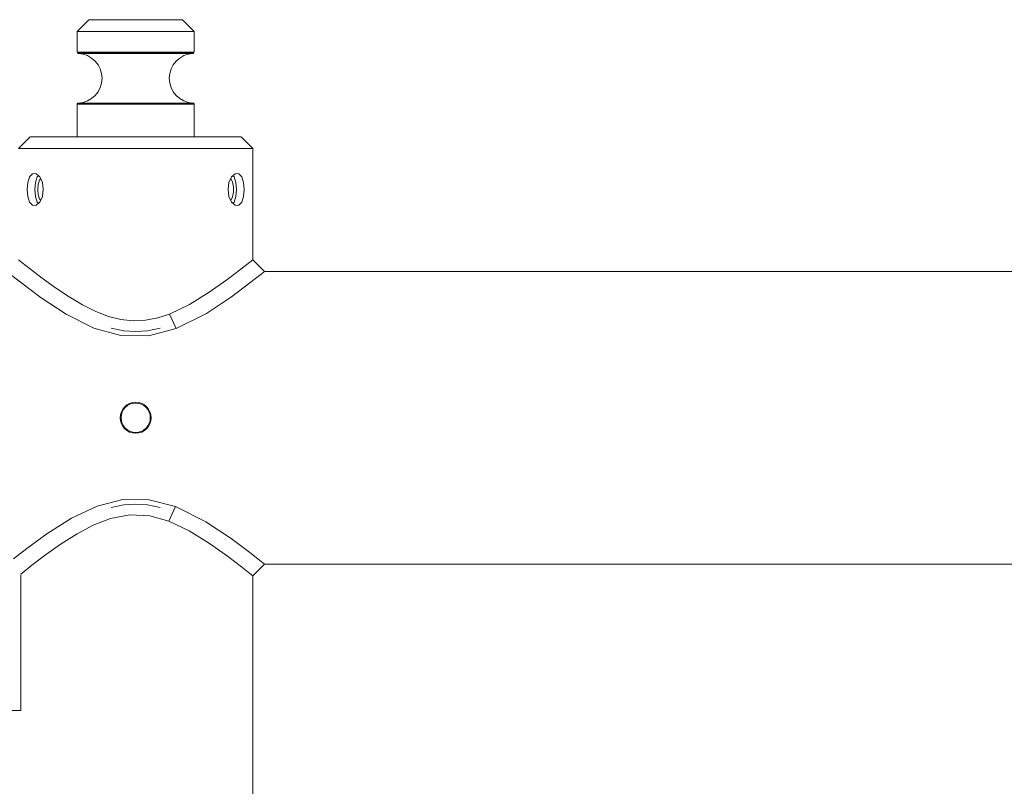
# Model space of a CAD drawing. Header units: millimetres. Extents: x 3925 to 5043, y -86 to 778.
# Tile 121 of 164: x 4718 to 4760, y 301 to 334. Entities that reach past the tile are written whole.
import ezdxf

# ---------------------------------------------------------------- set-up
doc = ezdxf.new("R2010")
doc.units = ezdxf.units.MM
doc.header["$LTSCALE"] = 46.255
doc.layers.add('140-155102-0DXF_CONTINUOUS_LINE', color=7, linetype='CONTINUOUS')

msp = doc.modelspace()

# ---------------------------------------------------------------- linework, layer by layer
at = {"layer": '140-155102-0DXF_CONTINUOUS_LINE', "color": 7, "linetype": 'Continuous', "lineweight": 0}
for p, q in [((4720.7792, 334.0787), (4720.2792, 333.5787)), ((4724.7782, 334.0787), (4720.7802, 334.0787)), ((4724.7792, 334.0787), (4725.2792, 333.5787)), ((4720.2792, 333.5787), (4720.2792, 332.6901)), ((4725.2792, 333.5787), (4720.2792, 333.5787)), ((4725.2792, 333.5787), (4725.2792, 332.6901)), ((4720.2792, 332.6901), (4725.2792, 332.6901)), ((4720.3028, 332.6476), (4720.293, 332.6555)), ((4725.2653, 332.6555), (4720.293, 332.6555)), ((4720.3269, 332.6401), (4725.2314, 332.6401)), ((4720.2792, 330.4673), (4720.2792, 329.0787)), ((4720.2792, 330.4673), (4725.2792, 330.4673)), ((4725.2653, 330.5019), (4720.293, 330.5019)), ((4720.3269, 330.5173), (4725.2314, 330.5173)), ((4725.2792, 330.4673), (4725.2792, 329.0787)), ((4718.2792, 329.0787), (4717.7792, 328.5787)), ((4727.2787, 329.0787), (4718.2797, 329.0787)), ((4727.2792, 329.0787), (4727.7792, 328.5787)), ((4717.7792, 328.5787), (4727.7792, 328.5787)), ((4727.7792, 323.8288), (4727.7792, 328.5787)), ((4718.374, 327.4987), (4718.4494, 327.5162)), ((4718.4494, 327.5162), (4718.5269, 327.4992)), ((4718.5769, 327.3666), (4718.5002, 327.1273)), ((4718.6226, 327.4158), (4718.5769, 327.3666)), ((4726.7659, 327.1256), (4726.8785, 327.3655)), ((4726.8785, 327.3655), (4727.0301, 327.4987)), ((4727.0301, 327.4987), (4727.109, 327.5162)), ((4718.1464, 326.8287), (4718.1724, 327.1256)), ((4718.5002, 327.1273), (4718.4746, 326.8287)), ((4718.4746, 326.8287), (4718.5001, 326.5308)), ((4718.595, 326.8287), (4718.6156, 327.0521)), ((4718.616, 326.6033), (4718.595, 326.8287)), ((4718.7922, 327.1266), (4718.8339, 326.8287)), ((4718.8339, 326.8287), (4718.7925, 326.5317)), ((4726.7244, 326.8287), (4726.7659, 327.1256)), ((4726.7661, 326.531), (4726.7244, 326.8287)), ((4726.9581, 326.9441), (4726.9582, 326.7142)), ((4727.0581, 326.53), (4727.0838, 326.8287)), ((4727.0838, 326.8287), (4727.0583, 327.1266)), ((4727.4119, 326.8287), (4727.3859, 326.5317)), ((4718.7925, 326.5317), (4718.6794, 326.2912)), ((4726.9814, 326.2908), (4727.0581, 326.53)), ((4718.5275, 326.1584), (4718.4494, 326.1412)), ((4718.6794, 326.2912), (4718.5275, 326.1584)), ((4726.9358, 326.2416), (4726.9814, 326.2908)), ((4727.109, 326.1412), (4727.0309, 326.1584)), ((4727.1837, 326.1584), (4727.109, 326.1412)), ((4717.7792, 323.8287), (4717.9233, 323.7119)), ((4717.9233, 323.7119), (4718.2884, 323.4211)), ((4728.2793, 323.3287), (4727.7792, 323.8288)), ((4717.4327, 323.2042), (4717.9103, 322.8256)), ((4727.6623, 322.8367), (4728.136, 323.2126)), ((4728.136, 323.2126), (4728.2793, 323.3287)), ((4728.2793, 323.3287), (4811.0291, 323.3287)), ((4724.5113, 320.8861), (4724.2179, 321.5072)), ((4724.4801, 313.2833), (4724.1906, 312.6607)), ((4718.1254, 311.4976), (4717.5638, 311.0584)), ((4728.1371, 310.9439), (4727.6594, 311.3231)), ((4728.2792, 310.8287), (4728.1371, 310.9439)), ((4717.928, 310.4493), (4717.8703, 310.4024)), ((4718.3418, 310.7781), (4717.928, 310.4493)), ((4727.6633, 310.4227), (4727.2959, 310.7154)), ((4727.7792, 310.3287), (4727.6633, 310.4227)), ((4727.7792, 310.3287), (4728.2792, 310.8287)), ((4728.2792, 310.8287), (4811.029, 310.8287)), ((4717.8703, 304.5787), (4717.8703, 310.3747)), ((4727.7792, 223.8288), (4727.7792, 310.3287)), ((4717.3248, 304.5787), (4717.8703, 304.5787))]:
    msp.add_line(p, q, dxfattribs=at)
for points in [[(4720.3269, 332.6401), (4720.3145, 332.6423), (4720.3028, 332.6476)], [(4724.9029, 332.6401), (4724.9137, 332.6423), (4724.9237, 332.6475), (4724.9322, 332.6555)], [(4724.9442, 332.6901), (4724.9429, 332.6775), (4724.9388, 332.6658), (4724.9322, 332.6555)], [(4725.2314, 332.6401), (4725.2439, 332.6423), (4725.2555, 332.6476), (4725.2653, 332.6555)], [(4720.2792, 330.4673), (4720.2808, 330.4798), (4720.2855, 330.4917), (4720.293, 330.5019)], [(4720.293, 330.5019), (4720.3028, 330.5098), (4720.3145, 330.5151), (4720.3269, 330.5173)], [(4724.9029, 330.5173), (4724.9137, 330.5151), (4724.9237, 330.5099), (4724.9322, 330.5019)], [(4724.9442, 330.4673), (4724.9429, 330.4798), (4724.9388, 330.4916), (4724.9322, 330.5019)], [(4725.2653, 330.5019), (4725.2555, 330.5098), (4725.2439, 330.5151), (4725.2314, 330.5173)], [(4725.2792, 330.4673), (4725.2776, 330.4798), (4725.2728, 330.4917), (4725.2653, 330.5019)], [(4718.1724, 327.1256), (4718.2503, 327.3655), (4718.374, 327.4987)], [(4718.5269, 327.4992), (4718.679, 327.3666), (4718.7922, 327.1266)], [(4718.6156, 327.0521), (4718.6763, 327.2321), (4718.7205, 327.2786)], [(4726.8416, 327.287), (4726.9166, 327.1517), (4726.9581, 326.9441)], [(4727.0583, 327.1266), (4726.9819, 327.3657), (4726.9357, 327.4157)], [(4727.109, 327.5162), (4727.1832, 327.4992), (4727.3075, 327.3666), (4727.3858, 327.1266), (4727.4119, 326.8287)], [(4718.4494, 326.1412), (4718.3748, 326.1584), (4718.2507, 326.2911), (4718.1725, 326.531), (4718.1464, 326.8287)], [(4718.5001, 326.5308), (4718.5765, 326.2917), (4718.6227, 326.2417)], [(4718.7205, 326.3786), (4718.6772, 326.4239), (4718.616, 326.6033)], [(4727.0309, 326.1584), (4726.8791, 326.2911), (4726.7661, 326.531)], [(4726.9582, 326.7142), (4726.9173, 326.5075), (4726.8383, 326.3637)], [(4727.3859, 326.5317), (4727.3077, 326.2912), (4727.1837, 326.1584)], [(4727.2764, 323.4262), (4727.6592, 323.7313), (4727.7792, 323.8288)], [(4718.2884, 323.4211), (4718.7851, 323.04), (4719.3498, 322.6301), (4719.9356, 322.2394), (4720.5125, 321.898), (4721.0722, 321.6189), (4721.613, 321.4103), (4722.1414, 321.2755), (4722.6664, 321.2181), (4723.1972, 321.2418), (4723.721, 321.3441), (4724.2179, 321.5072)], [(4724.2179, 321.5072), (4725.0823, 321.918), (4725.9247, 322.436), (4726.6789, 322.9692), (4727.2764, 323.4262)], [(4717.9103, 322.8256), (4718.7363, 322.2081), (4719.814, 321.4989), (4720.9854, 320.9104)], [(4724.5113, 320.8861), (4725.8035, 321.5345), (4726.8684, 322.2411), (4727.6623, 322.8367)], [(4720.9854, 320.9104), (4722.1473, 320.5867), (4723.3285, 320.5751), (4724.5113, 320.8861)], [(4723.8292, 320.9079), (4723.291, 320.7965), (4722.7791, 320.7611), (4722.2672, 320.7965), (4721.729, 320.9079)], [(4724.4801, 313.2833), (4723.3556, 313.5787), (4722.2368, 313.5832), (4721.1394, 313.3063)], [(4721.7289, 313.2494), (4722.2671, 313.3609), (4722.7791, 313.3963), (4723.291, 313.3609), (4723.8293, 313.2495)], [(4721.1394, 313.3063), (4720.0401, 312.7888), (4718.9904, 312.1282), (4718.1254, 311.4976)], [(4727.6594, 311.3231), (4726.8532, 311.9271), (4725.7755, 312.6397), (4724.4801, 313.2833)], [(4724.1906, 312.6607), (4723.3876, 312.8872), (4722.5291, 312.932), (4721.7003, 312.7744), (4720.9645, 312.4893), (4720.2824, 312.1292), (4719.5947, 311.695), (4718.9251, 311.222), (4718.3418, 310.7781)], [(4727.2959, 310.7154), (4726.6996, 311.1726), (4725.9375, 311.7129), (4725.0646, 312.2492), (4724.1906, 312.6607)]]:
    msp.add_lwpolyline(points, dxfattribs=at)
for radius in [0.6625, 0.625]:
    msp.add_circle((4722.7792, 317.0787), radius, dxfattribs=at)
for centre, start, end in [((4720.2792, 331.5787), 272.57596, 87.42404), ((4725.2792, 331.5787), 92.57596, 267.42404)]:
    msp.add_arc(centre, 1.0625, start, end, dxfattribs=at)

doc.saveas('drawing.dxf')
